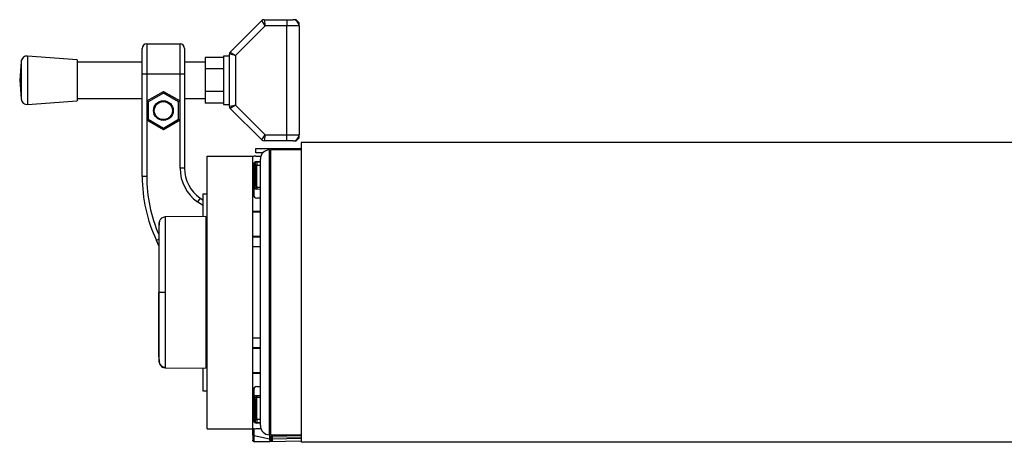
# Model space of a CAD drawing. Header units: millimetres. Extents: x 0 to 420, y 0 to 297.
# Tile 17 of 20: x 262 to 310, y 208 to 229. Entities that reach past the tile are written whole.
import ezdxf

# ---------------------------------------------------------------- set-up
doc = ezdxf.new("R2010")
doc.units = ezdxf.units.MM

msp = doc.modelspace()

# ---------------------------------------------------------------- linework, layer by layer
at = {"color": 7, "linetype": 'Continuous', "lineweight": 25}
for p, q in [((272.0244, 226.9385), (273.5716, 228.4857)), ((273.7382, 228.2321), (273.5716, 228.4857)), ((273.6767, 228.5292), (273.7382, 228.2321)), ((273.6767, 228.5292), (274.8037, 228.5292)), ((274.8037, 228.5292), (274.8037, 228.2321)), ((274.8037, 228.5292), (275.1008, 228.5292)), ((275.2494, 228.5292), (275.1008, 228.5292)), ((275.398, 228.3807), (275.2494, 228.5292)), ((275.398, 228.2321), (275.398, 228.3807)), ((273.7382, 228.2321), (272.2781, 226.7719)), ((274.8037, 228.2321), (273.7382, 228.2321)), ((274.8037, 222.8837), (274.8037, 228.2321)), ((275.398, 228.2321), (274.8037, 228.2321)), ((275.398, 228.2321), (275.398, 222.8837)), ((267.7037, 225.855), (267.7037, 227.1179)), ((267.9266, 227.3407), (267.9266, 225.855)), ((267.9266, 227.3407), (269.5608, 227.3407)), ((269.5608, 225.855), (269.5608, 227.3407)), ((269.7837, 227.1179), (269.7837, 225.855)), ((272.0244, 226.9385), (272.2781, 226.7719)), ((261.7672, 226.4728), (261.6974, 225.5579)), ((261.7672, 226.4728), (261.7672, 224.643)), ((264.5202, 226.5607), (262.0861, 226.7464)), ((262.0861, 226.7464), (262.0861, 224.3694)), ((264.5202, 226.5607), (264.5202, 224.5551)), ((267.7037, 226.4493), (264.5202, 226.4493)), ((270.7924, 226.4493), (269.7837, 226.4493)), ((271.6838, 226.673), (270.7924, 226.673)), ((270.7924, 226.673), (270.7924, 226.1154)), ((271.9809, 226.7464), (271.6838, 226.7464)), ((271.6838, 226.7464), (271.6838, 224.3694)), ((271.9809, 224.2823), (271.9809, 226.8335)), ((272.2781, 226.7719), (271.9809, 226.8335)), ((272.2781, 226.7719), (272.2781, 224.3439)), ((271.6838, 226.1154), (270.7924, 226.1154)), ((270.7924, 226.1154), (270.7924, 225.0004)), ((261.6974, 225.5579), (261.7672, 224.643)), ((267.7037, 220.8429), (267.7037, 225.855)), ((267.9266, 225.855), (267.7037, 225.855)), ((269.5608, 225.855), (267.9266, 225.855)), ((267.9266, 225.855), (267.9266, 224.544)), ((269.5608, 224.544), (269.5608, 225.855)), ((269.7837, 225.855), (269.5608, 225.855)), ((269.7837, 225.855), (269.7837, 221.2422)), ((267.9266, 224.544), (268.7437, 225.0158)), ((268.7437, 225.0158), (269.5608, 224.544)), ((268.7437, 225.0158), (268.7437, 224.93)), ((271.6838, 225.0004), (270.7924, 225.0004)), ((270.7924, 225.0004), (270.7924, 224.4428)), ((262.0861, 224.3694), (264.5202, 224.5551)), ((264.5202, 224.6665), (267.7037, 224.6665)), ((267.9266, 224.544), (267.9266, 223.6005)), ((267.9266, 224.544), (268.0008, 224.5011)), ((268.7437, 224.93), (268.0008, 224.5011)), ((268.0008, 224.5011), (268.0008, 223.6433)), ((269.4865, 224.5011), (268.7437, 224.93)), ((269.5608, 224.544), (269.4865, 224.5011)), ((269.4865, 223.6433), (269.4865, 224.5011)), ((269.5608, 223.6005), (269.5608, 224.544)), ((269.7837, 224.6665), (270.7924, 224.6665)), ((271.6838, 224.4428), (270.7924, 224.4428)), ((271.6838, 224.3694), (271.9809, 224.3694)), ((271.9809, 224.2823), (272.2781, 224.3439)), ((272.2781, 224.3439), (272.0244, 224.1773)), ((273.5716, 222.6301), (272.0244, 224.1773)), ((272.2781, 224.3439), (273.7382, 222.8837)), ((268.0008, 223.6433), (267.9266, 223.6005)), ((267.9266, 223.6005), (267.9266, 220.8429)), ((268.7437, 223.1287), (267.9266, 223.6005)), ((268.0008, 223.6433), (268.7437, 223.2145)), ((268.7437, 223.2145), (269.4865, 223.6433)), ((269.5608, 223.6005), (268.7437, 223.1287)), ((269.4865, 223.6433), (269.5608, 223.6005)), ((269.5608, 221.2422), (269.5608, 223.6005)), ((268.7437, 223.2145), (268.7437, 223.1287)), ((273.5716, 222.6301), (273.7382, 222.8837)), ((273.7382, 222.8837), (273.6767, 222.5866)), ((274.8037, 222.5866), (273.6767, 222.5866)), ((273.7382, 222.8837), (274.8037, 222.8837)), ((274.8037, 222.8837), (275.398, 222.8837)), ((274.8037, 222.5866), (274.8037, 222.8837)), ((275.1008, 222.5866), (274.8037, 222.5866)), ((275.1008, 222.5866), (275.2494, 222.5866)), ((275.2494, 222.5866), (275.398, 222.7351)), ((275.398, 222.7351), (275.398, 222.8837)), ((273.275, 221.9923), (273.275, 222.2151)), ((273.275, 222.2151), (274.0178, 222.2151)), ((273.9435, 209.3567), (273.9435, 222.1408)), ((274.0178, 222.2151), (275.5035, 222.2151)), ((274.0178, 222.2151), (274.0178, 222.1408)), ((275.5035, 222.1479), (274.0178, 222.1408)), ((274.0178, 208.1755), (274.0178, 222.1408)), ((334.9304, 222.5123), (275.5035, 222.5123)), ((275.5035, 222.5123), (275.5035, 207.8041)), ((270.8979, 208.4727), (270.8979, 221.8437)), ((270.8979, 221.8437), (273.1264, 221.8437)), ((273.1264, 208.4727), (273.1264, 221.8437)), ((273.2371, 221.8418), (273.202, 221.8424)), ((273.6113, 221.9923), (273.275, 221.9923)), ((273.275, 221.8437), (273.5233, 221.8437)), ((273.4978, 208.6212), (273.4978, 221.6951)), ((274.0178, 221.9923), (273.9435, 221.9923)), ((273.9435, 221.8437), (274.0178, 221.8437)), ((274.0178, 221.6209), (273.9435, 221.6209)), ((269.7837, 221.2422), (269.5608, 221.2422)), ((273.171, 219.9272), (273.171, 221.4277)), ((273.1878, 221.493), (273.1858, 221.4703)), ((273.2453, 221.4703), (273.1858, 221.4703)), ((273.1858, 221.4703), (273.1858, 220.3769)), ((273.2453, 221.4703), (273.2453, 220.3769)), ((273.3196, 221.5763), (273.4978, 221.5763)), ((273.4978, 221.54), (273.3215, 221.5446)), ((273.3215, 220.2979), (273.3215, 221.3977)), ((273.3215, 221.3977), (273.4978, 221.3931)), ((274.0178, 221.5993), (273.9435, 221.5993)), ((274.0178, 221.3155), (273.9435, 221.3155)), ((267.9266, 220.8429), (267.7037, 220.8429)), ((273.2453, 220.3769), (273.1858, 220.3769)), ((273.202, 219.8364), (273.202, 220.2829)), ((273.4978, 220.3019), (273.3215, 220.2979)), ((273.3222, 220.2252), (273.4978, 220.2293)), ((270.5439, 219.7818), (270.4161, 219.5992)), ((270.5439, 219.7818), (270.6751, 219.6899)), ((270.6751, 219.9866), (270.8979, 219.9866)), ((270.6751, 219.9866), (270.6751, 218.8704)), ((273.4978, 219.7786), (273.3196, 219.7786)), ((270.6751, 219.4179), (270.4161, 219.5992)), ((270.8236, 218.8717), (268.834, 218.8544)), ((270.8236, 218.8717), (270.8236, 211.4446)), ((270.8979, 218.7981), (270.8236, 218.7994)), ((273.4978, 219.1175), (273.1264, 219.1175)), ((273.4978, 219.0952), (273.1264, 219.0952)), ((273.202, 219.0952), (273.202, 219.1175)), ((268.5206, 217.76), (268.3997, 217.7036)), ((273.1264, 217.9067), (273.4978, 217.9067)), ((273.1264, 217.8844), (273.4978, 217.8844)), ((268.5208, 217.4438), (268.3997, 217.7036)), ((273.4978, 217.3867), (273.1264, 217.3867)), ((268.5413, 215.1582), (268.5208, 215.1582)), ((274.0178, 214.6304), (273.9435, 214.6304)), ((274.003, 213.2926), (274.003, 214.6304)), ((273.1264, 212.9297), (273.4978, 212.9297)), ((274.0178, 213.195), (273.9435, 213.195)), ((273.4978, 212.432), (273.1264, 212.432)), ((273.4978, 212.4097), (273.1264, 212.4097)), ((270.8236, 211.517), (270.8979, 211.5183)), ((268.834, 211.462), (270.8236, 211.4446)), ((270.6751, 211.4459), (270.6751, 210.3297)), ((273.1264, 211.2211), (273.4978, 211.2211)), ((273.1264, 211.1989), (273.4978, 211.1989)), ((273.202, 211.1989), (273.202, 211.2211)), ((273.3196, 210.5377), (273.4978, 210.5377)), ((270.6751, 210.3297), (270.8979, 210.3297)), ((273.171, 208.8886), (273.171, 210.3892)), ((273.202, 210.0334), (273.202, 210.48)), ((273.3215, 208.9187), (273.3215, 210.0185)), ((273.3215, 210.0185), (273.4978, 210.0144)), ((273.4978, 210.0871), (273.3222, 210.0911)), ((273.2453, 209.9395), (273.1858, 209.9395)), ((273.1858, 209.9395), (273.1858, 208.846)), ((273.2453, 209.9395), (273.2453, 208.846)), ((273.9435, 208.1755), (273.9435, 209.3567)), ((273.2453, 208.846), (273.1858, 208.846)), ((273.1858, 208.846), (273.1877, 208.8246)), ((273.4978, 208.7401), (273.3196, 208.7401)), ((273.4978, 208.9233), (273.3215, 208.9187)), ((273.3215, 208.7718), (273.4978, 208.7764)), ((273.9435, 208.6955), (274.0178, 208.6955)), ((270.8979, 208.4727), (273.1264, 208.4727)), ((273.1264, 208.1523), (273.1264, 208.4727)), ((273.1264, 208.1523), (273.1264, 207.911)), ((273.1981, 208.1339), (273.9461, 207.9778)), ((273.1981, 207.8384), (273.1981, 208.1339)), ((273.5233, 208.4727), (273.275, 208.4727)), ((273.5324, 208.4491), (273.4197, 208.4727)), ((274.0178, 208.4727), (273.9435, 208.4727)), ((274.0178, 208.3478), (273.9435, 208.3633)), ((274.0178, 208.1755), (275.5035, 208.1684)), ((275.5035, 208.1199), (274.0934, 208.1445)), ((274.0934, 207.9628), (274.0934, 208.0855)), ((274.0934, 208.0855), (275.5035, 208.0609)), ((273.1264, 207.911), (273.1264, 207.9087)), ((273.202, 207.8384), (273.1981, 207.8384)), ((273.202, 207.8344), (275.5035, 207.8746)), ((273.9461, 207.9778), (273.9461, 207.9521)), ((274.0178, 208.0702), (274.0178, 208.036)), ((274.0178, 208.036), (274.0178, 207.9336)), ((275.5035, 207.9874), (274.0934, 207.9628)), ((334.9304, 207.8041), (275.5035, 207.8041))]:
    msp.add_line(p, q, dxfattribs=at)
at = {"color": 7, "linetype": 'Continuous', "lineweight": 25, "flags": 128}
for points in [[(268.8341, 215.1583), (268.7804, 215.1583), (268.7285, 215.1582), (268.6802, 215.1582), (268.6371, 215.1582), (268.6006, 215.1582), (268.5718, 215.1582), (268.5518, 215.1582), (268.5413, 215.1582)], [(274.0178, 213.2896), (274.0075, 213.2916), (273.9856, 213.2972), (273.9677, 213.304), (273.9545, 213.3117), (273.9463, 213.32), (273.9435, 213.3287)]]:
    msp.add_lwpolyline(points, dxfattribs=at)
at = {"color": 7, "linetype": 'Continuous', "lineweight": 25}
for radius in [0.4828, 0.4457]:
    msp.add_circle((268.7437, 224.0722), radius, dxfattribs=at)
for centre, radius, start, end in [((273.6767, 228.3807), 0.1486, 90, 135), ((275.1008, 228.2321), 0.2971, 0, 90), ((267.9266, 227.1179), 0.2229, 90, 180), ((269.5608, 227.1179), 0.2229, 0, 90), ((272.1295, 226.8335), 0.1486, 135, 180), ((262.0635, 226.4502), 0.2971, 85.63709, 175.63709), ((262.0635, 224.6656), 0.2971, 184.36291, 274.36291), ((272.1295, 224.2823), 0.1486, 180, 225), ((273.6767, 222.7351), 0.1486, 225, 270), ((275.1008, 222.8837), 0.2971, 270, 0), ((273.9435, 221.6951), 0.4457, 90, 180), ((273.275, 221.4723), 0.3714, 90, 113.57818), ((273.2007, 221.7681), 0.0743, 89, 133.69285), ((273.1581, 221.8364), 0.0443, 0.14666, 7.719), ((271.5665, 221.2422), 2.0057, 180, 235), ((271.5665, 221.2422), 1.7828, 180, 235), ((273.3196, 221.4277), 0.1486, 90, 180), ((273.7766, 222.223), 0.8743, 231.00532, 233.89864), ((273.3196, 221.4703), 0.0743, 88.5, 180), ((273.3188, 221.4712), 0.0735, 180.66164, 272.10274), ((273.6823, 221.5631), 0.3612, 177.90331, 182.93445), ((273.1875, 221.4711), 0.1528, 331.27083, 28.72917), ((275.1321, 220.8429), 7.4284, 180, 205), ((275.1321, 220.8429), 7.2055, 180, 203.30097), ((274.6366, 218.4601), 2.3197, 126.35746, 128.20229), ((274.9378, 220.276), 1.6164, 179.22369, 181.79872), ((273.3196, 219.9272), 0.1486, 180, 270), ((268.8362, 211.7739), 0.2967, 186.17949, 269.5857), ((273.3196, 210.3892), 0.1486, 90, 180), ((274.6366, 211.8563), 2.3197, 231.79771, 233.64254), ((274.9378, 210.0404), 1.6164, 178.20128, 180.77631), ((273.3196, 208.8886), 0.1486, 180, 270), ((273.7766, 208.0933), 0.8743, 126.10136, 128.99468), ((273.3188, 208.8452), 0.0735, 87.89726, 179.33836), ((273.3196, 208.846), 0.0743, 180, 271.5), ((273.6292, 208.7537), 0.3083, 176.63295, 182.52929), ((273.1875, 208.8452), 0.1528, 331.27083, 28.72917), ((273.9435, 208.6212), 0.4457, 180, 270), ((273.275, 208.8441), 0.3714, 246.42182, 270), ((273.1818, 208.2192), 0.0869, 230.35336, 280.79893), ((273.9624, 207.9732), 0.1117, 60.23811, 98.91748), ((274.0921, 208.0702), 0.0743, 154.07066, 180), ((274.0921, 208.0702), 0.0743, 89, 154.07066), ((274.5259, 208.3133), 0.4868, 196.47167, 200.69838), ((274.3933, 208.1648), 0.3005, 178.03418, 183.88543), ((274.0273, 208.115), 0.0724, 335.95366, 24.04634), ((273.2007, 207.9087), 0.0743, 180, 271), ((273.9624, 207.8925), 0.0869, 50.35336, 100.79893), ((273.9624, 207.8667), 0.0869, 50.35336, 100.79893), ((274.0916, 208.0365), 0.0737, 180.45213, 271.42472)]:
    msp.add_arc(centre, radius, start, end, dxfattribs=at)
for centre, major_axis, ratio, start_param, end_param in [((273.3183, 220.3771), (-0.0124, 0.1514), 0.9778629, 2.1596214, 3.0845486), ((273.3196, 220.3771), (-0.0043, 0.0791), 0.9372733, 2.1855017, 3.1104289), ((273.3183, 209.9393), (0.0124, 0.1514), 0.9778629, 0.0570441, 0.9819713), ((273.3196, 209.9393), (0.0043, 0.0791), 0.9372733, 0.0311638, 0.956091), ((273.2007, 208.5129), (0.0152, 1.5145), 0.0008219, 4.4594228, 4.6906264), ((273.9435, 208.3579), (-0.0152, 1.5208), 0.0008151, 1.7521648, 1.8234209), ((222.1781, 214.3733), (182.3595, 1.3394), 0.0394615, 4.9956832, 5.0001454), ((273.2007, 215.2639), (-0.0013, 7.4295), 0.0000153, 3.1415929, 3.1741129), ((274.0921, 215.2795), (-0.0013, 7.4295), 0.0000153, 3.186618, 3.3160992)]:
    msp.add_ellipse(centre, major_axis=major_axis, ratio=ratio, start_param=start_param, end_param=end_param, dxfattribs=at)
for points, knots in [([(273.1858, 220.3769), (273.1864, 220.3604), (273.1876, 220.3283), (273.1973, 220.2978), (273.202, 220.2829)], [0, 0, 0, 0, 0.5136517, 1, 1, 1, 1]), ([(273.2614, 220.3282), (273.2567, 220.3357), (273.2473, 220.3507), (273.246, 220.3682), (273.2453, 220.3769)], [0, 0, 0, 0, 0.50426606, 1, 1, 1, 1]), ([(268.8327, 218.8523), (268.7985, 218.8492), (268.7347, 218.8435), (268.657, 218.798), (268.6037, 218.7456), (268.5704, 218.6929), (268.552, 218.6457), (268.5432, 218.6082), (268.5412, 218.587), (268.5404, 218.5787)], [0, 0, 0, 0, 0.2316109, 0.431758, 0.5981677, 0.7386349, 0.8537726, 0.9421464, 1, 1, 1, 1]), ([(268.8341, 218.844), (268.8341, 218.8463), (268.8341, 218.8541), (268.8341, 218.7731), (268.834, 218.5951), (268.8343, 218.3101), (268.834, 217.9341), (268.8341, 217.4826), (268.8342, 216.9609), (268.834, 216.393), (268.834, 215.7847), (268.8341, 215.3691), (268.8341, 215.1583)], [0, 0, 0, 0, 0.04254763, 0.14094275, 0.24679549, 0.35571793, 0.46156949, 0.57049069, 0.67634193, 0.78526289, 0.8910974, 1, 1, 1, 1]), ([(268.5416, 218.592), (268.5372, 218.5485), (268.5285, 218.4616), (268.5234, 218.3745), (268.5208, 218.3309)], [0, 0, 0, 0, 0.5005685, 1, 1, 1, 1]), ([(268.5208, 218.3138), (268.5208, 218.3166), (268.5208, 218.3247), (268.5208, 218.1896), (268.5208, 217.9187), (268.5208, 217.5271), (268.5208, 217.0306), (268.5208, 216.4543), (268.5208, 215.821), (268.5208, 215.3789), (268.5208, 215.1582)], [0, 0, 0, 0, 0.0718083, 0.2046638, 0.3367246, 0.4694783, 0.6020078, 0.7343695, 0.8673384, 1, 1, 1, 1]), ([(268.5413, 215.1582), (268.5413, 215.351), (268.5413, 215.7367), (268.5411, 216.2991), (268.5413, 216.8285), (268.5412, 217.3114), (268.5412, 217.7321), (268.5413, 218.0809), (268.5412, 218.3463), (268.5412, 218.5125), (268.5413, 218.5878), (268.5412, 218.5808), (268.5412, 218.5786)], [0, 0, 0, 0, 0.1074097, 0.2148222, 0.322236, 0.4296485, 0.5370744, 0.6444986, 0.7519239, 0.8593504, 0.9566299, 1, 1, 1, 1]), ([(268.5208, 212.0025), (268.5208, 211.9997), (268.5208, 211.9917), (268.5208, 212.1267), (268.5208, 212.3976), (268.5208, 212.7892), (268.5208, 213.2857), (268.5208, 213.862), (268.5208, 214.4954), (268.5208, 214.9374), (268.5208, 215.1582)], [0, 0, 0, 0, 0.071829, 0.2046816, 0.3367394, 0.4694901, 0.6020167, 0.7343754, 0.8673414, 1, 1, 1, 1]), ([(268.5412, 211.7378), (268.5412, 211.7355), (268.5413, 211.7283), (268.5412, 211.8038), (268.5412, 211.97), (268.5413, 212.2355), (268.5412, 212.5843), (268.5412, 213.0049), (268.5413, 213.4879), (268.5411, 214.0173), (268.5413, 214.5797), (268.5413, 214.9653), (268.5413, 215.1582)], [0, 0, 0, 0, 0.045197, 0.1422907, 0.249512, 0.3567322, 0.4639513, 0.5711719, 0.6783794, 0.785588, 0.8927954, 1, 1, 1, 1]), ([(268.8341, 215.1583), (268.8341, 214.9534), (268.834, 214.5378), (268.834, 213.9346), (268.8342, 213.3608), (268.8341, 212.843), (268.834, 212.3864), (268.8343, 212.0126), (268.834, 211.7236), (268.8341, 211.5455), (268.8341, 211.4628), (268.8341, 211.4705), (268.8341, 211.473)], [0, 0, 0, 0, 0.10580634, 0.21468099, 0.32048836, 0.42936412, 0.53517181, 0.64404783, 0.74985665, 0.85873394, 0.95481166, 1, 1, 1, 1]), ([(268.5208, 211.9854), (268.5234, 211.9419), (268.5285, 211.8548), (268.5372, 211.7679), (268.5416, 211.7244)], [0, 0, 0, 0, 0.4993736, 1, 1, 1, 1]), ([(268.5404, 211.7377), (268.5406, 211.7351), (268.5414, 211.7231), (268.5484, 211.6783), (268.5765, 211.6031), (268.6468, 211.5227), (268.7383, 211.4707), (268.8036, 211.4668), (268.8331, 211.4651)], [0, 0, 0, 0, 0.0184774, 0.0858214, 0.3054651, 0.5583136, 0.8002105, 1, 1, 1, 1]), ([(273.202, 210.0334), (273.1974, 210.019), (273.1876, 209.9884), (273.1865, 209.9564), (273.1858, 209.9395)], [0, 0, 0, 0, 0.473257, 1, 1, 1, 1]), ([(273.2453, 209.9395), (273.246, 209.9484), (273.2474, 209.9659), (273.2568, 209.9809), (273.2614, 209.9882)], [0, 0, 0, 0, 0.5084988, 1, 1, 1, 1]), ([(274.0178, 208.2056), (274.0166, 208.2049), (274.0013, 208.1964), (273.9751, 208.1742), (273.9495, 208.1316), (273.9465, 208.0996), (273.9451, 208.0836)], [0, 0, 0, 0, 0.0277768, 0.3526321, 0.6771025, 1, 1, 1, 1]), ([(274.0253, 208.1027), (274.0264, 208.1041), (274.0285, 208.1069), (274.0363, 208.1027), (274.0515, 208.0953), (274.0617, 208.0913), (274.0728, 208.0884), (274.0819, 208.0868), (274.0885, 208.0861), (274.0919, 208.0857), (274.0932, 208.0855), (274.0934, 208.0855)], [0, 0, 0, 0, 0.323343, 0.6499724, 0.7362313, 0.8229725, 0.8880053, 0.9381719, 0.9726728, 0.9963383, 1, 1, 1, 1]), ([(274.0309, 208.1755), (274.0323, 208.1732), (274.0381, 208.1644), (274.0448, 208.1508), (274.0498, 208.1373), (274.0498, 208.1319), (274.0486, 208.1304), (274.0483, 208.1302), (274.0483, 208.1302)], [0, 0, 0, 0, 0.0932077, 0.3715769, 0.6502451, 0.9338589, 0.9875698, 1, 1, 1, 1]), ([(273.1981, 207.8384), (273.1909, 207.8392), (273.1765, 207.8409), (273.1576, 207.8507), (273.1415, 207.8652), (273.1296, 207.8855), (273.1264, 207.9019), (273.1264, 207.9108), (273.1264, 207.911)], [0, 0, 0, 0, 0.16794276, 0.33530291, 0.51644874, 0.7333953, 0.99473785, 1, 1, 1, 1]), ([(273.9461, 207.9521), (273.9477, 207.9345), (273.9508, 207.8984), (273.9719, 207.8685), (273.9827, 207.8531)], [0, 0, 0, 0, 0.4885692, 1, 1, 1, 1]), ([(273.9827, 207.8531), (273.9952, 207.8534), (274.025, 207.8541), (274.0624, 207.8556), (274.0844, 207.8569), (274.0933, 207.8575), (274.0934, 207.8575)], [0, 0, 0, 0, 0.291984, 0.6959149, 0.9948299, 1, 1, 1, 1]), ([(274.0934, 207.8575), (274.0884, 207.8577), (274.0749, 207.8583), (274.0535, 207.8668), (274.0337, 207.8841), (274.0203, 207.9075), (274.0187, 207.9248), (274.0178, 207.9336)], [0, 0, 0, 0, 0.1198481, 0.3183141, 0.5328656, 0.7630213, 1, 1, 1, 1])]:
    msp.add_open_spline(points, degree=3, knots=knots, dxfattribs=at)

doc.saveas('drawing.dxf')
